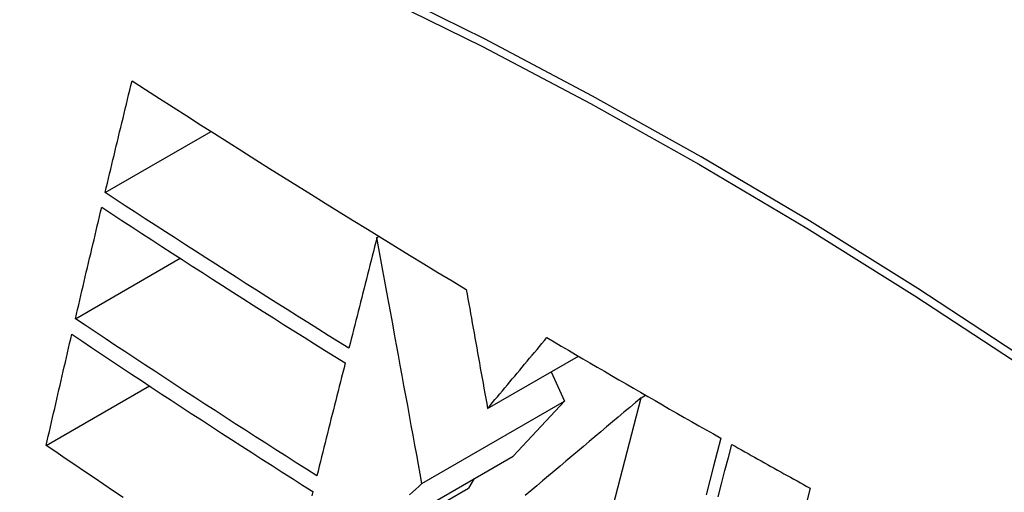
# Model space of a CAD drawing. Header units: inches. Extents: x 94.4 to 112.3, y 27.4 to 61.9.
# Tile 14 of 19: x 104.634 to 104.857, y 44.142 to 44.249. Entities that reach past the tile are written whole.
import ezdxf

# ---------------------------------------------------------------- set-up
doc = ezdxf.new("R2010")
doc.units = ezdxf.units.IN
doc.header["$MEASUREMENT"] = 0
doc.layers.add('Visible Edges(ANSI)', color=7, linetype='Continuous', lineweight=25)
doc.layers.add('Visible Tangent Edges(ANSI)', color=7, linetype='Continuous', lineweight=25)

msp = doc.modelspace()

# ---------------------------------------------------------------- linework, layer by layer
at = {"layer": 'Visible Edges(ANSI)'}
for p, q in [((104.65327, 44.20946), (104.67727, 44.22331)), ((104.71481, 44.19925), (104.71528, 44.19952)), ((104.64654, 44.18087), (104.67025, 44.19456)), ((104.7399, 44.16052), (104.76046, 44.17239)), ((104.75433, 44.16885), (104.7573, 44.16214)), ((104.63992, 44.15214), (104.66329, 44.16563)), ((104.72503, 44.14352), (104.7573, 44.16214)), ((104.7573, 44.16214), (104.74572, 44.14974)), ((104.75826, 44.09932), (104.77468, 44.16296)), ((104.77468, 44.16296), (104.77568, 44.16353)), ((104.70817, 44.12806), (104.74572, 44.14974)), ((104.73688, 44.14464), (104.73555, 44.14245)), ((104.69462, 44.11882), (104.73555, 44.14245))]:
    msp.add_line(p, q, dxfattribs=at)
at = {"layer": 'Visible Edges(ANSI)', "flags": 128}
for points in [[(104.65327, 44.20946), (104.65352, 44.21051), (104.65378, 44.21157), (104.65403, 44.21262), (104.65428, 44.21368), (104.65453, 44.21473), (104.65478, 44.21579), (104.65504, 44.21685), (104.65529, 44.2179), (104.65554, 44.21896), (104.65579, 44.22002), (104.65605, 44.22107), (104.6563, 44.22213), (104.65655, 44.22319), (104.65681, 44.22424), (104.65706, 44.2253), (104.65731, 44.22636), (104.65757, 44.22741), (104.65782, 44.22847), (104.65807, 44.22953), (104.65833, 44.23058), (104.65858, 44.23164), (104.65884, 44.23269), (104.65909, 44.23375), (104.65935, 44.2348)], [(104.65935, 44.2348), (104.66244, 44.23281), (104.66555, 44.23081), (104.66865, 44.22882), (104.67176, 44.22683), (104.67488, 44.22484), (104.678, 44.22285), (104.68112, 44.22087), (104.68425, 44.21889), (104.68738, 44.2169), (104.69052, 44.21493), (104.69367, 44.21295), (104.69682, 44.21098), (104.69998, 44.209), (104.70314, 44.20703), (104.70631, 44.20507), (104.70948, 44.2031), (104.71266, 44.20114), (104.71585, 44.19917), (104.71904, 44.19722), (104.72224, 44.19526), (104.72544, 44.19331), (104.72864, 44.19136), (104.73185, 44.18942), (104.73507, 44.18748)], [(104.70848, 44.17417), (104.70613, 44.17563), (104.7038, 44.17708), (104.70146, 44.17854), (104.69914, 44.18), (104.69681, 44.18146), (104.69449, 44.18293), (104.69217, 44.18439), (104.68986, 44.18586), (104.68755, 44.18732), (104.68524, 44.18879), (104.68294, 44.19026), (104.68064, 44.19173), (104.67834, 44.1932), (104.67605, 44.19467), (104.67376, 44.19615), (104.67147, 44.19762), (104.66918, 44.1991), (104.6669, 44.20057), (104.66462, 44.20205), (104.66235, 44.20353), (104.66008, 44.20501), (104.65781, 44.20649), (104.65554, 44.20797), (104.65327, 44.20946)], [(104.64654, 44.18087), (104.64678, 44.18192), (104.64703, 44.18297), (104.64727, 44.18402), (104.64752, 44.18508), (104.64777, 44.18613), (104.64801, 44.18718), (104.64826, 44.18824), (104.64851, 44.18929), (104.64875, 44.19034), (104.649, 44.1914), (104.64925, 44.19245), (104.6495, 44.19351), (104.64975, 44.19456), (104.64999, 44.19561), (104.65024, 44.19667), (104.65049, 44.19772), (104.65074, 44.19877), (104.65099, 44.19983), (104.65124, 44.20088), (104.65149, 44.20193), (104.65174, 44.20299), (104.65199, 44.20404), (104.65224, 44.20509), (104.65249, 44.20614)], [(104.65249, 44.20614), (104.65476, 44.20465), (104.65703, 44.20316), (104.6593, 44.20168), (104.66158, 44.20019), (104.66386, 44.19871), (104.66614, 44.19722), (104.66842, 44.19574), (104.67071, 44.19426), (104.673, 44.19279), (104.67529, 44.19131), (104.67758, 44.18984), (104.67987, 44.18837), (104.68217, 44.1869), (104.68447, 44.18543), (104.68677, 44.18396), (104.68907, 44.18249), (104.69138, 44.18103), (104.69369, 44.17957), (104.69601, 44.17811), (104.69832, 44.17665), (104.70065, 44.17519), (104.70297, 44.17373), (104.7053, 44.17228), (104.70763, 44.17083)], [(104.71481, 44.19925), (104.71455, 44.19821), (104.71428, 44.19717), (104.71402, 44.19612), (104.71375, 44.19508), (104.71349, 44.19403), (104.71323, 44.19299), (104.71296, 44.19194), (104.7127, 44.1909), (104.71243, 44.18985), (104.71217, 44.18881), (104.7119, 44.18776), (104.71164, 44.18671), (104.71138, 44.18567), (104.71111, 44.18462), (104.71085, 44.18358), (104.71058, 44.18253), (104.71032, 44.18148), (104.71006, 44.18044), (104.70979, 44.17939), (104.70953, 44.17835), (104.70927, 44.1773), (104.709, 44.17626), (104.70874, 44.17521), (104.70848, 44.17417)], [(104.72503, 44.14352), (104.72464, 44.14568), (104.72424, 44.14785), (104.72384, 44.15004), (104.72343, 44.15224), (104.72303, 44.15445), (104.72262, 44.15668), (104.72221, 44.15891), (104.7218, 44.16117), (104.72138, 44.16343), (104.72096, 44.16571), (104.72054, 44.16801), (104.72012, 44.17032), (104.71969, 44.17264), (104.71926, 44.17498), (104.71883, 44.17733), (104.7184, 44.1797), (104.71796, 44.18209), (104.71752, 44.18449), (104.71707, 44.18691), (104.71663, 44.18934), (104.71618, 44.1918), (104.71573, 44.19426), (104.71527, 44.19675), (104.71481, 44.19925)], [(104.73507, 44.18748), (104.73526, 44.18642), (104.73545, 44.18534), (104.73564, 44.18426), (104.73584, 44.18318), (104.73603, 44.18208), (104.73623, 44.18098), (104.73643, 44.17987), (104.73663, 44.17875), (104.73683, 44.17763), (104.73703, 44.17651), (104.73723, 44.17538), (104.73744, 44.17425), (104.73764, 44.17311), (104.73784, 44.17197), (104.73805, 44.17083), (104.73825, 44.16968), (104.73846, 44.16854), (104.73867, 44.16739), (104.73887, 44.16624), (104.73908, 44.1651), (104.73928, 44.16395), (104.73949, 44.1628), (104.73969, 44.16166), (104.7399, 44.16052)], [(104.70122, 44.14528), (104.69889, 44.14675), (104.69657, 44.14822), (104.69426, 44.14969), (104.69194, 44.15116), (104.68964, 44.15263), (104.68733, 44.15411), (104.68503, 44.15559), (104.68274, 44.15706), (104.68044, 44.15854), (104.67816, 44.16003), (104.67587, 44.16151), (104.67359, 44.16299), (104.67132, 44.16448), (104.66904, 44.16596), (104.66678, 44.16745), (104.66451, 44.16894), (104.66225, 44.17043), (104.66, 44.17192), (104.65774, 44.17341), (104.65549, 44.1749), (104.65325, 44.17639), (104.65101, 44.17788), (104.64877, 44.17937), (104.64654, 44.18087)], [(104.63992, 44.15214), (104.64016, 44.15319), (104.64039, 44.15424), (104.64063, 44.15529), (104.64087, 44.15634), (104.64111, 44.15739), (104.64135, 44.15844), (104.64159, 44.15949), (104.64183, 44.16054), (104.64207, 44.16158), (104.64231, 44.16263), (104.64256, 44.16368), (104.6428, 44.16474), (104.64304, 44.16579), (104.64328, 44.16684), (104.64352, 44.16789), (104.64377, 44.16894), (104.64401, 44.16998), (104.64425, 44.17103), (104.64449, 44.17208), (104.64474, 44.17313), (104.64498, 44.17418), (104.64522, 44.17523), (104.64547, 44.17628), (104.64571, 44.17733)], [(104.64571, 44.17733), (104.64795, 44.17583), (104.6502, 44.17432), (104.65245, 44.17282), (104.6547, 44.17133), (104.65695, 44.16983), (104.6592, 44.16833), (104.66146, 44.16684), (104.66372, 44.16535), (104.66598, 44.16386), (104.66824, 44.16237), (104.67051, 44.16088), (104.67278, 44.1594), (104.67506, 44.15791), (104.67733, 44.15643), (104.67962, 44.15495), (104.6819, 44.15347), (104.68419, 44.152), (104.68648, 44.15052), (104.68878, 44.14905), (104.69108, 44.14757), (104.69338, 44.1461), (104.69569, 44.14463), (104.698, 44.14317), (104.70032, 44.1417)], [(104.7399, 44.16052), (104.74046, 44.16119), (104.74102, 44.16185), (104.74157, 44.16252), (104.74213, 44.16319), (104.74269, 44.16386), (104.74325, 44.16453), (104.74381, 44.1652), (104.74437, 44.16587), (104.74493, 44.16654), (104.74549, 44.16721), (104.74605, 44.16788), (104.74661, 44.16856), (104.74717, 44.16923), (104.74773, 44.1699), (104.74829, 44.17057), (104.74885, 44.17124), (104.74941, 44.17191), (104.74997, 44.17258), (104.75053, 44.17324), (104.75109, 44.17391), (104.75165, 44.17458), (104.7522, 44.17525), (104.75276, 44.17592), (104.75332, 44.17659)], [(104.75332, 44.17659), (104.75495, 44.17563), (104.75657, 44.17467), (104.7582, 44.17371), (104.75983, 44.17276), (104.76146, 44.1718), (104.76309, 44.17085), (104.76472, 44.16989), (104.76635, 44.16894), (104.76799, 44.16799), (104.76963, 44.16703), (104.77127, 44.16608), (104.77291, 44.16513), (104.77455, 44.16418), (104.77619, 44.16324), (104.77783, 44.16229), (104.77948, 44.16134), (104.78113, 44.1604), (104.78278, 44.15945), (104.78443, 44.15851), (104.78608, 44.15757), (104.78773, 44.15662), (104.78939, 44.15568), (104.79104, 44.15474), (104.7927, 44.1538)], [(104.70763, 44.17083), (104.70737, 44.16976), (104.7071, 44.1687), (104.70683, 44.16764), (104.70656, 44.16657), (104.7063, 44.16551), (104.70603, 44.16445), (104.70576, 44.16338), (104.70549, 44.16232), (104.70522, 44.16125), (104.70496, 44.16019), (104.70469, 44.15912), (104.70442, 44.15806), (104.70415, 44.15699), (104.70389, 44.15593), (104.70362, 44.15486), (104.70335, 44.1538), (104.70308, 44.15273), (104.70282, 44.15167), (104.70255, 44.1506), (104.70228, 44.14954), (104.70202, 44.14847), (104.70175, 44.14741), (104.70148, 44.14634), (104.70122, 44.14528)], [(104.77468, 44.16296), (104.77338, 44.16186), (104.77208, 44.16077), (104.77078, 44.15967), (104.76948, 44.15857), (104.76817, 44.15746), (104.76686, 44.15636), (104.76554, 44.15525), (104.76423, 44.15414), (104.76291, 44.15302), (104.76159, 44.15191), (104.76027, 44.1508), (104.75895, 44.14968), (104.75763, 44.14857), (104.75631, 44.14745), (104.75499, 44.14633), (104.75367, 44.14522), (104.75235, 44.1441), (104.75104, 44.14299), (104.74972, 44.14187), (104.7484, 44.14076)], [(104.7927, 44.1538), (104.79188, 44.15062), (104.79106, 44.14742), (104.79023, 44.1442), (104.78939, 44.14097)], [(104.65731, 44.14032), (104.65512, 44.1418), (104.65293, 44.14328), (104.65075, 44.14476), (104.64857, 44.14624), (104.6464, 44.14771), (104.64423, 44.14919), (104.64207, 44.15067), (104.63992, 44.15214)], [(104.79213, 44.14046), (104.7929, 44.14346), (104.79367, 44.14645), (104.79444, 44.14943), (104.7952, 44.15239)], [(104.7952, 44.15239), (104.79594, 44.15197), (104.79667, 44.15155), (104.79741, 44.15114), (104.79815, 44.15072), (104.79889, 44.15031), (104.79963, 44.14989), (104.80037, 44.14947), (104.80111, 44.14906), (104.80185, 44.14864), (104.80259, 44.14823), (104.80333, 44.14781), (104.80407, 44.1474), (104.80481, 44.14699), (104.80555, 44.14657), (104.80629, 44.14616), (104.80703, 44.14574), (104.80777, 44.14533), (104.80852, 44.14492), (104.80926, 44.1445), (104.81, 44.14409), (104.81074, 44.14368), (104.81148, 44.14326), (104.81223, 44.14285), (104.81297, 44.14244)], [(104.72222, 44.14094), (104.72292, 44.14158), (104.72363, 44.14223), (104.72433, 44.14287), (104.72503, 44.14352)], [(104.81297, 44.14244), (104.81229, 44.1398)], [(104.70032, 44.1417), (104.70008, 44.14075)]]:
    msp.add_lwpolyline(points, dxfattribs=at)
at = {"layer": 'Visible Edges(ANSI)'}
msp.add_ellipse((104.84971, 43.23919), major_axis=(-0.64961, 1.12515), ratio=0.57735, start_param=5.161526, end_param=5.834048, dxfattribs=at)
at = {"layer": 'Visible Tangent Edges(ANSI)', "flags": 128}
for points in [[(105.07855, 43.99365), (105.05524, 44.01604), (105.03167, 44.03783), (105.00788, 44.059), (104.98388, 44.07951), (104.95972, 44.09936), (104.93541, 44.11851), (104.91099, 44.13693), (104.88649, 44.15462), (104.86194, 44.17154), (104.83736, 44.18768), (104.8128, 44.20303), (104.78824, 44.21758), (104.76369, 44.23134), (104.73916, 44.24431), (104.71465, 44.25647)], [(104.7143, 44.25467), (104.73874, 44.24257), (104.76322, 44.22965), (104.78771, 44.21593), (104.8122, 44.20141), (104.8367, 44.18608), (104.8612, 44.16996), (104.88568, 44.15304), (104.9101, 44.13536), (104.93444, 44.11693), (104.95865, 44.09777), (104.98272, 44.07792), (105.00661, 44.0574), (105.0303, 44.03622), (105.05376, 44.01444), (105.07697, 43.99205)]]:
    msp.add_lwpolyline(points, dxfattribs=at)

doc.saveas('drawing.dxf')
